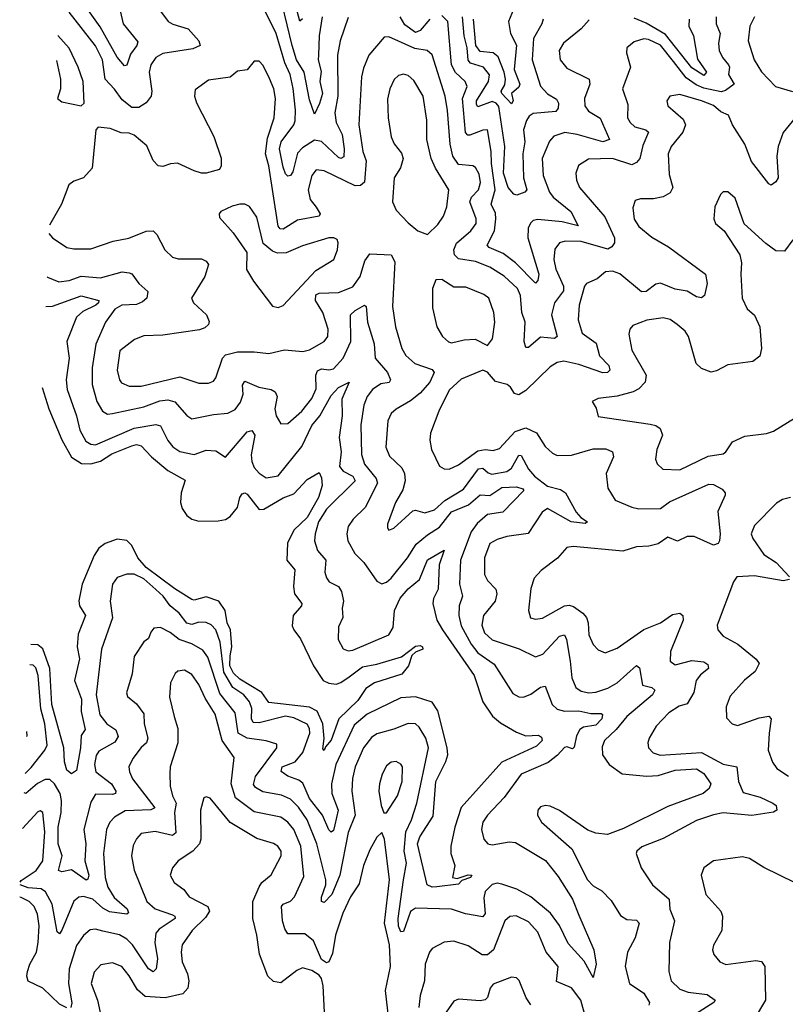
# Model space of a CAD drawing. Extents: x 1954683 to 2060285, y 904798 to 1016299.
# Tile 35 of 256: x 1956169 to 1959354, y 940668 to 944763. Entities that reach past the tile are written whole.
import ezdxf

# ---------------------------------------------------------------- set-up
doc = ezdxf.new("R2010")
doc.units = 0

msp = doc.modelspace()

# ---------------------------------------------------------------- linework, layer by layer
at = {"layer": '0CON10XD'}
for points in [[(1956549.2, 944965), (1956599.6, 944745), (1956660.3, 944670.3), (1956656.5, 944655), (1956630.1, 944619.9), (1956615, 944572.9), (1956605, 944570.6), (1956575, 944606.9), (1956503.5, 944733.5), (1956418.1, 944855)], [(1957427.5, 944775), (1957415.2, 944695), (1957411.6, 944615), (1957410.9, 944595), (1957423.2, 944546.8), (1957417.8, 944505), (1957428.1, 944455), (1957416.4, 944413.6), (1957395, 944370), (1957375, 944430), (1957352.3, 944545), (1957320.9, 944595), (1957302.6, 944655), (1957240, 944915)], [(1957345, 944766.2), (1957335, 944756.2), (1957285, 944944.7)], [(1956741.8, 944815), (1956787.1, 944755), (1956806.1, 944743.9), (1956870.4, 944725), (1956914.3, 944675), (1956920, 944655), (1956888.7, 944641.3), (1956765, 944622.7), (1956736.1, 944605), (1956715, 944574.3), (1956707.4, 944545), (1956718.4, 944465), (1956715.7, 944445), (1956695, 944416.5), (1956665, 944398), (1956635, 944397.5), (1956595, 944429.4), (1956563.9, 944473.9), (1956524.9, 944514.9), (1956519.2, 944555), (1956513.7, 944595), (1956485, 944653.3), (1956375, 944794.2)], [(1957535, 944771.2), (1957501.9, 944675), (1957491, 944615), (1957492.9, 944445), (1957479.5, 944375), (1957485.2, 944335), (1957510.2, 944285), (1957519, 944225), (1957517.4, 944192.6), (1957505, 944185.3), (1957495, 944189.3), (1957425, 944256.7), (1957395, 944261.5), (1957345, 944229.2), (1957325, 944207.4), (1957305, 944130), (1957295, 944114.5), (1957285, 944111.5), (1957275, 944121.5), (1957265, 944150), (1957250, 944225), (1957257.3, 944255), (1957309, 944325), (1957315, 944341.4), (1957317, 944387), (1957306.1, 944476.1), (1957294.9, 944534.9), (1957272.7, 944582.7), (1957236.1, 944705), (1957186.2, 944806.2)], [(1958223.7, 944805), (1958201.9, 944755), (1958210.6, 944705), (1958236, 944656), (1958225.8, 944555.8), (1958249.4, 944495), (1958245, 944481.4), (1958215.4, 944455), (1958221.6, 944425), (1958215, 944412.3), (1958174.8, 944455), (1958171.7, 944465), (1958187.6, 944492.4), (1958189.7, 944515), (1958184.1, 944545), (1958158.8, 944608.8), (1958137.9, 944625), (1958085, 944630.8), (1958066.1, 944655), (1958056.1, 944765)], [(1957875, 944765.3), (1957835, 944717.2), (1957815, 944709.5), (1957771.2, 944741.2), (1957751.4, 944775)], [(1958537.3, 944762.7), (1958505, 944724.6), (1958430.9, 944665), (1958412.5, 944635), (1958417.7, 944595), (1958445, 944560.4), (1958537.8, 944515), (1958540.4, 944495), (1958517.9, 944435), (1958520.3, 944405), (1958535, 944382.1), (1958583.4, 944353.4), (1958622.7, 944265), (1958595, 944254.4), (1958487.5, 944285), (1958437, 944293), (1958391.6, 944278.4), (1958373.2, 944256.8), (1958342.5, 944185), (1958346.8, 944115), (1958373, 944045), (1958388.2, 944025), (1958461.6, 943965), (1958492.5, 943905), (1958425, 943922.5), (1958325, 943931.2), (1958305, 943927.7), (1958293.4, 943916.6), (1958284.1, 943895.9), (1958282.3, 943855), (1958327.9, 943705), (1958325, 943678), (1958315, 943666.9), (1958231.9, 943751.9), (1958180.8, 943790.8), (1958121.5, 943815), (1958113.8, 943825), (1958144.8, 943885), (1958150, 943935), (1958148.3, 943958.3), (1958130.2, 943995), (1958146.4, 944055), (1958131.3, 944165), (1958130.9, 944215), (1958115, 944304.3), (1958095, 944303.2), (1958041.9, 944281.9), (1958032.6, 944282.6), (1958023.8, 944293.8), (1958010.4, 944435), (1958030, 944485), (1958022.4, 944505), (1957982.6, 944542.6), (1957965.5, 944575), (1957949.6, 944755), (1957925, 944779.6)], [(1958346.7, 944765), (1958341.3, 944745), (1958306.2, 944683.8), (1958300.8, 944595), (1958335, 944486.2), (1958365, 944454.3), (1958402.7, 944432.7), (1958410.7, 944415), (1958409.5, 944395), (1958398.8, 944381.2), (1958305, 944372.1), (1958288.7, 944361.3), (1958276.8, 944343.2), (1958264.3, 944305), (1958270.2, 944255), (1958261.3, 944205), (1958264.8, 944105), (1958279.1, 944055), (1958270, 944045), (1958236.6, 944033.4), (1958225, 944037.1), (1958201, 944065), (1958181.9, 944125), (1958187.2, 944235), (1958161.6, 944401.6), (1958151.5, 944415), (1958135, 944422.5), (1958075, 944400.4), (1958069.6, 944409.6), (1958068.8, 944425), (1958119.7, 944505), (1958122.8, 944532.8), (1958098.5, 944565), (1958045, 944582), (1958034.3, 944594.3), (1958030.4, 944645), (1958017.3, 944695), (1958011.4, 944775)], [(1958953.8, 944765), (1958952.6, 944735), (1958971.3, 944695), (1958988.1, 944598.1), (1959025.9, 944545), (1959015, 944530.6), (1958965, 944562.9), (1958855, 944701), (1958775, 944747.8), (1958725, 944768.4)], [(1959065.9, 944774.1), (1959066.6, 944745), (1959082.1, 944705), (1959075.3, 944665.3), (1959079.2, 944635), (1959092.9, 944605), (1959117.7, 944575), (1959121.8, 944565), (1959118.1, 944535), (1959140.5, 944495), (1959105, 944468.3), (1959087.5, 944462.5), (1959015, 944477.7), (1958982.3, 944492.3), (1958941.5, 944521.5), (1958888.3, 944588.3)], [(1959225, 944774.2), (1959205.5, 944735), (1959199.2, 944675), (1959223.8, 944595), (1959255, 944545.6), (1959312.5, 944485), (1959383.4, 944463.4)], [(1958888.3, 944588.3), (1958835, 944656.7), (1958785, 944680.3), (1958765, 944682.5), (1958725, 944670), (1958694.5, 944645.5), (1958692.9, 944625), (1958710, 944565), (1958677.1, 944475), (1958699.3, 944409.3), (1958697.9, 944355), (1958708.5, 944335), (1958727.7, 944317.7), (1958774.1, 944304.1), (1958784.4, 944295), (1958760.9, 944239.1), (1958748.1, 944185), (1958735, 944168.1), (1958715, 944159.2), (1958635, 944185.7), (1958535, 944183.2), (1958493.5, 944156.5), (1958482.9, 944125), (1958485.4, 944095), (1958497.1, 944065), (1958603.1, 943943.1), (1958643.1, 943855), (1958642.7, 943835), (1958631.9, 943818.1), (1958615, 943808.6), (1958505, 943839.6), (1958438.1, 943841.9), (1958414.7, 943835.3), (1958395, 943808.8), (1958390.9, 943765), (1958399.2, 943725), (1958430.6, 943655), (1958431.2, 943635), (1958393.1, 943585), (1958381.2, 943535), (1958405.4, 943445), (1958393.6, 943436.4), (1958335, 943442.9), (1958285, 943400), (1958275, 943399.2), (1958267.8, 943425), (1958271.2, 943505), (1958258.1, 943545), (1958252.1, 943615), (1958239.6, 943645), (1958185, 943696.2), (1958125, 943733.3), (1958065, 943756.8), (1957995, 943767.6), (1957977.1, 943785), (1957975.6, 943805), (1957986.4, 943833.6), (1958045.2, 943884.8), (1958067.2, 943915), (1958067.6, 943935), (1958041.4, 944005), (1958048.9, 944025), (1958078.1, 944055), (1958085.5, 944085), (1958080.9, 944120.9), (1958065, 944148.2), (1958054.7, 944154.7), (1957995, 944160.7), (1957970.2, 944195), (1957959.8, 944245), (1957949.3, 944385), (1957938.9, 944445), (1957885, 944616.9), (1957864.7, 944634.7), (1957812.4, 944642.4), (1957705, 944691.8), (1957685, 944690.6), (1957621.8, 944615), (1957598.6, 944561.4), (1957590.4, 944525), (1957579.7, 944325), (1957596.7, 944215), (1957609.8, 944175), (1957603.5, 944086.5), (1957587, 944073), (1957565, 944072.3), (1957435, 944134.6), (1957402.3, 944137.7), (1957383.8, 944115), (1957369.2, 944055), (1957377.5, 944015), (1957402.5, 943982.5), (1957419.5, 943955), (1957414.6, 943945), (1957325, 943928.5), (1957265, 943891.9), (1957253.2, 943893.2), (1957244.2, 943904.2), (1957205.2, 944155), (1957192.3, 944205), (1957200.3, 944269.7), (1957227.6, 944355), (1957232.9, 944435), (1957225.8, 944475), (1957207.9, 944517.9), (1957182, 944572), (1957165, 944590), (1957145, 944590), (1957115, 944554.2), (1957075, 944548.7), (1957045, 944524.1), (1956955, 944510.5), (1956898.9, 944471.1), (1956896.5, 944445), (1956905, 944416.2), (1956976.9, 944276.9), (1957006.9, 944186.9), (1957007.5, 944155), (1957000.2, 944139.8), (1956944.7, 944124.7), (1956925, 944124.2), (1956895, 944134.2), (1956825, 944165.3), (1956796.9, 944163.1), (1956765, 944151.8), (1956745, 944154.8), (1956725, 944176.4), (1956697.9, 944237.9), (1956645, 944282.7), (1956625, 944290.7), (1956591.6, 944291.6), (1956545, 944310), (1956495, 944316.2), (1956486, 944304), (1956470, 944145), (1956435, 944104.4), (1956395, 944090.6), (1956374.1, 944075.9), (1956342.5, 943995), (1956292.6, 943907.9)], [(1956322.8, 944593.5), (1956339.1, 944515), (1956339.1, 944475), (1956326, 944435), (1956345, 944420.6), (1956425, 944404), (1956438, 944415), (1956432.7, 944505), (1956413.1, 944565), (1956375, 944644), (1956327.4, 944696.5)], [(1957865, 943869.2), (1957909.1, 943910.9), (1957931.5, 943945), (1957946.2, 943985), (1957954.6, 944055), (1957898.2, 944145), (1957880.9, 944185), (1957863.1, 944265), (1957863.3, 944345), (1957846.8, 944445), (1957809.1, 944509.1), (1957785, 944530.5), (1957765, 944536.5), (1957745, 944530), (1957726.6, 944513.4), (1957708.7, 944475), (1957698.5, 944431.5), (1957701.4, 944355), (1957714, 944275), (1957726.8, 944246.8), (1957757.9, 944207.9), (1957763.6, 944185), (1957752.9, 944147.1), (1957726.9, 944105), (1957720, 944005), (1957735, 943970), (1957785, 943918.5), (1957825, 943884.4), (1957865, 943869.2)], [(1959394.3, 944355), (1959345, 944293.3), (1959324, 944235), (1959318.7, 944195), (1959324.6, 944105.4), (1959315, 944088.1), (1959295, 944074.4), (1959285, 944080), (1959213, 944173), (1959185.6, 944245), (1959134.2, 944325), (1959118.1, 944365), (1959085, 944378.9), (1959055, 944405.7), (1959005, 944425.2), (1958915, 944451.8), (1958873.8, 944445), (1958860.6, 944425), (1958865.6, 944405), (1958928.3, 944348.3), (1958938.2, 944325), (1958927.1, 944295), (1958878.5, 944235), (1958866.4, 944205), (1958871.3, 944118.7), (1958885.3, 944065), (1958875, 944043.1), (1958845, 944026.1), (1958805, 944018.2), (1958751.7, 944018.3), (1958728.9, 944011.1), (1958719.3, 943980.7), (1958725, 943932.9), (1958745, 943902.1), (1958798, 943858), (1958867.5, 943817.5), (1959021.9, 943705), (1959028.2, 943665), (1959017.5, 943615), (1959005, 943606), (1958985, 943610), (1958945, 943633.4), (1958895, 943641.7), (1958835, 943667.2), (1958815, 943662.7), (1958775, 943631.9), (1958755, 943630.8), (1958665.6, 943705.6), (1958635, 943717.1), (1958606.3, 943713.7), (1958571.4, 943685), (1958527.1, 943665), (1958518.5, 943655), (1958496.5, 943575), (1958492.4, 943515), (1958508.9, 943458.9), (1958567.3, 943417.3), (1958581.4, 943365), (1958620, 943325), (1958623.8, 943305), (1958614, 943295), (1958595, 943293.7), (1958495, 943329), (1958432.3, 943342.3)], [(1959385, 943847.5), (1959350, 943800), (1959315, 943801.5), (1959272.1, 943832.1), (1959183, 943913), (1959145, 944020), (1959115, 944046.2), (1959095, 944046.7), (1959083.8, 944035), (1959060, 943985), (1959056.2, 943935), (1959063.3, 943915), (1959098.8, 943885), (1959164.4, 943784.4), (1959172.1, 943752.1), (1959168.5, 943705), (1959173.6, 943605), (1959195, 943560.8), (1959225, 943534.2), (1959248.2, 943485), (1959254.6, 943395), (1959247.1, 943362.9), (1959218.8, 943341.2), (1959115, 943327.8), (1959067.3, 943302.7), (1959045, 943297.5), (1959005, 943312.1), (1958982.7, 943332.7), (1958950.4, 943445), (1958936.7, 943466.7), (1958904.3, 943495), (1958875, 943515.5), (1958845, 943522.5), (1958777.2, 943512.8), (1958719.7, 943490.3), (1958707.5, 943475), (1958703.3, 943455), (1958715, 943388), (1958774.5, 943285), (1958771.5, 943255), (1958745, 943227.5), (1958721.2, 943215), (1958655, 943197.5), (1958575, 943187.5), (1958550, 943175), (1958566.9, 943146.9), (1958575, 943112.5), (1958791.2, 943081.2), (1958815.3, 943075.3), (1958833, 943063), (1958843.3, 943035), (1958819.1, 942975), (1958814.4, 942935), (1958821.4, 942915), (1958844, 942894), (1958915, 942890), (1959032.4, 942947.6), (1959095, 942957.8), (1959107, 942965), (1959133.4, 943006.6), (1959185, 943030.5), (1959275, 943042.2), (1959305, 943051.9), (1959392.5, 943105)], [(1957245, 943565.7), (1957265, 943574.4), (1957400.4, 943719.6), (1957475.6, 943765), (1957491.4, 943805), (1957494, 943835), (1957489.2, 943849.2), (1957476, 943856), (1957455, 943855.8), (1957345, 943822.1), (1957277.2, 943792.8), (1957241.9, 943791.9), (1957220.5, 943800.5), (1957182.1, 943832.1), (1957155, 943942), (1957125, 943985.7), (1957105.5, 943995.5), (1957085, 943995.5), (1957052.4, 943987.6), (1957006.2, 943965), (1956998.8, 943955), (1957000.3, 943940.3), (1957056.9, 943876.9), (1957114.4, 943795), (1957113.1, 943723.1), (1957141.9, 943675), (1957220.9, 943570.9), (1957245, 943565.7)], [(1956291.1, 943873.6), (1956305.6, 943855), (1956365, 943815.6), (1956395, 943809.6), (1956465, 943809.3), (1956558.7, 943841.3), (1956623.4, 943853.4), (1956695, 943883.1), (1956724.6, 943884.6), (1956739.7, 943869.7), (1956772.7, 943805), (1956805, 943775.5), (1956828.8, 943768.8), (1956925, 943767.9), (1956945, 943758.9), (1956954.4, 943745), (1956939.1, 943695), (1956884.5, 943605), (1956891.9, 943585), (1956945.6, 943535), (1956957.4, 943507.4), (1956954.4, 943495), (1956939.2, 943480.8), (1956917, 943473), (1956765, 943451.2), (1956685, 943447.3), (1956646.9, 943433.1), (1956585.9, 943385), (1956574.7, 943304.7), (1956583.8, 943265), (1956592.4, 943252.4), (1956625, 943239.1), (1956675, 943238.6), (1956835, 943277.4), (1956915, 943251.6), (1956955, 943251.2), (1956975, 943259.5), (1956985, 943272.9), (1957013, 943355), (1957025, 943368.3), (1957075, 943381.6), (1957145, 943381.8), (1957205, 943373.8), (1957270.5, 943389.5), (1957347.4, 943382.6), (1957375, 943390), (1957435, 943424.5), (1957450.8, 943445), (1957452.4, 943475), (1957429.7, 943545), (1957399.8, 943595), (1957401.5, 943618.5), (1957415, 943625.7), (1957495, 943628.3), (1957555, 943651.6), (1957585.7, 943695), (1957605, 943760), (1957625, 943788.5), (1957714.6, 943784.6), (1957729.2, 943755), (1957719.8, 943569.8), (1957732.3, 943485), (1957758.8, 943395), (1957775.9, 943365.9), (1957813.3, 943333.3), (1957885, 943307.8), (1957893.5, 943295), (1957875.8, 943255), (1957835, 943209.1), (1957795, 943177.6), (1957735, 943142.7), (1957714.5, 943125), (1957700.8, 943095), (1957691.6, 942985), (1957706.9, 942946.9), (1957759, 942899), (1957769.4, 942875), (1957772.2, 942845), (1957762.8, 942807.2), (1957731.8, 942755), (1957699.2, 942665), (1957698.8, 942648.8), (1957705, 942640), (1957725, 942648), (1957805, 942720.6), (1957815, 942723.3), (1957855, 942712.4), (1957895, 942724.8), (1957937.4, 942762.6), (1958015, 942809.8), (1958077.9, 942895), (1958095, 942897.9), (1958117.7, 942877.7), (1958132.7, 942872.7), (1958195, 942884.3), (1958215, 942898.1), (1958245, 942951.5), (1958255, 942950.9), (1958285, 942893.1), (1958310, 942865), (1958365, 942822.4), (1958419.1, 942809.1), (1958440, 942795), (1958483.5, 942715), (1958502.6, 942692.6), (1958530.6, 942675), (1958521.9, 942668.1), (1958462.9, 942675), (1958365, 942729.2), (1958342.3, 942715), (1958284.7, 942625.3), (1958195, 942613.1), (1958155, 942601.2), (1958125.3, 942584.7), (1958102.4, 942525), (1958102.8, 942455), (1958115, 942430), (1958149.4, 942395), (1958154.5, 942375), (1958146.5, 942345), (1958098.9, 942285), (1958091.9, 942245), (1958102.6, 942212.6), (1958134.3, 942184.3), (1958246.2, 942146.2), (1958315, 942112.7), (1958345, 942124.7), (1958415, 942198.9), (1958435, 942204.4), (1958443.6, 942185), (1958459.3, 942095), (1958465.8, 942025), (1958482.3, 941985), (1958505, 941970.5), (1958536.2, 941963.8), (1958565, 941966.3), (1958615, 941983), (1958655, 942004.7), (1958735, 942077.5), (1958747.7, 942067.7), (1958760, 941995), (1958798.8, 941985), (1958810.8, 941975), (1958801.8, 941955), (1958695, 941865.3), (1958649.6, 941810.4), (1958601.2, 941765), (1958591.4, 941738.6), (1958592.7, 941705), (1958621.1, 941665), (1958675, 941626), (1958777.1, 941617.1), (1958825, 941619.6), (1958895, 941641.6), (1958985, 941647.3), (1959015, 941628.1), (1959043.5, 941585), (1959036.8, 941565), (1959012.2, 941545), (1958865, 941490.5), (1958680.5, 941399.5), (1958613.6, 941373.6), (1958565, 941379.2), (1958532, 941392), (1958415, 941474), (1958375, 941491.5), (1958355, 941494.4), (1958335, 941489.2), (1958324.4, 941475), (1958323.1, 941455), (1958340, 941425), (1958466.2, 941315), (1958531.1, 941185), (1958555, 941161.2), (1958590.2, 941140.2), (1958629.5, 941099.5), (1958667.8, 941037.8), (1958695, 941020), (1958735, 941018.2), (1958745.7, 941005.7), (1958729.2, 940945), (1958697.3, 940885), (1958687.3, 940825), (1958705.4, 940755), (1958765, 940714.1), (1958788.2, 940675), (1958786.7, 940665)], [(1956283.1, 943693.2), (1956285, 943691.6), (1956332.4, 943672.4), (1956375, 943677.5), (1956425, 943696.3), (1956505, 943689.2), (1956595, 943713.6), (1956625, 943710), (1956636.1, 943706.1), (1956665, 943666), (1956702.7, 943632.7), (1956698.5, 943605), (1956680.6, 943589.4), (1956655, 943578.9), (1956594.7, 943575.3), (1956565, 943558.8), (1956526.2, 943505), (1956486.6, 943413.4), (1956470, 943315), (1956470, 943245), (1956489.7, 943175), (1956514.2, 943134.2), (1956535, 943122.7), (1956555, 943125.4), (1956685, 943152.5), (1956752.6, 943177.4), (1956785, 943181.5), (1956815, 943174.1), (1956865, 943116.4), (1956885, 943103.2), (1956975, 943121.1), (1957035, 943126), (1957065, 943142.1), (1957087.8, 943172.2), (1957098.3, 943205), (1957096.6, 943243.4), (1957105, 943259.4), (1957163.9, 943233.9), (1957215.3, 943225.3), (1957232.5, 943215), (1957239.5, 943195), (1957230, 943145), (1957236.5, 943115), (1957255, 943082.5), (1957285, 943083.1), (1957342.7, 943135), (1957385, 943187.3), (1957402.1, 943227.9), (1957401, 943285), (1957407.9, 943302.1), (1957425, 943311), (1957455, 943306.6), (1957475, 943311.1), (1957514.8, 943355), (1957546.5, 943425), (1957545.4, 943534.6), (1957565, 943553.6), (1957603.3, 943575), (1957610.3, 943570.3), (1957615.2, 943505), (1957643.8, 943415), (1957648.3, 943355), (1957699.7, 943295), (1957711.8, 943265), (1957706.6, 943253.4), (1957671.9, 943248.1), (1957636.9, 943225), (1957614.7, 943195), (1957600.3, 943159.7), (1957587.6, 943077.6), (1957591.6, 942955), (1957603.7, 942913.7), (1957652.5, 942855), (1957657.7, 942835), (1957605.5, 942734.5), (1957556.2, 942685), (1957535.4, 942655), (1957529.3, 942625), (1957534.7, 942595), (1957562.6, 942542.6), (1957600.5, 942505), (1957655, 942427.1), (1957675, 942416.7), (1957695, 942423.6), (1957715, 942440), (1957782.4, 942525), (1957818, 942582), (1957865, 942620), (1957915, 942652.2), (1957965, 942715.5), (1958035.8, 942745), (1958085, 942786.5), (1958125, 942784.2), (1958175, 942816.9), (1958235, 942820.5), (1958261.7, 942811.7), (1958265.8, 942805), (1958178.9, 942715), (1958115, 942704.8), (1958072.6, 942667.4), (1958047.2, 942632.8), (1958002.6, 942515), (1957998.6, 942415), (1958011.6, 942365), (1957997.6, 942325), (1957995.8, 942284.2), (1958005, 942242.2), (1958046.4, 942165), (1958075, 942130), (1958142.4, 942082.4), (1958220.9, 941960.9), (1958245, 941946.8), (1958265, 941945.9), (1958295, 941958.4), (1958335, 941986.8), (1958355, 941990.8), (1958383.8, 941915), (1958405.2, 941895.2), (1958435, 941887.7), (1958495, 941888.4), (1958545, 941877), (1958587.3, 941877.3), (1958593.6, 941873.6), (1958590.6, 941855), (1958565, 941829.2), (1958515, 941820.6), (1958498.6, 941811.4), (1958484.6, 941785), (1958475, 941736.9), (1958468.9, 941731.1), (1958445, 941738.7), (1958435, 941736), (1958406.5, 941703.5), (1958366.9, 941673.1), (1958254.6, 941625), (1958185, 941528.2), (1958115.4, 941455), (1958095.5, 941425), (1958089.5, 941395), (1958100, 941355), (1958116.7, 941335), (1958135, 941331.8), (1958205, 941344.1), (1958230.9, 941340.9), (1958355.6, 941265.6), (1958409.3, 941199.3), (1958468.8, 941105), (1958495, 941039.2), (1958557.1, 940895), (1958566.7, 940835), (1958555, 940780), (1958517.3, 940847.3), (1958450.3, 940920.3), (1958415, 940995.6), (1958377.2, 941047.2), (1958295.5, 941115.5), (1958236.4, 941146.4), (1958175, 941167.8), (1958155, 941171.1), (1958135, 941165.9), (1958105, 941137.5), (1958099.2, 941110.8), (1958105.7, 941045), (1958095, 941031.5), (1958023.6, 941043.6), (1957965, 941063.9), (1957815, 941068.2), (1957795, 941054.4), (1957765, 940971.2), (1957755, 940970), (1957745, 940993.3), (1957743.1, 941025), (1957765.9, 941185), (1957778.1, 941255), (1957768.1, 941305), (1957775.4, 941385), (1957799.1, 941435), (1957821.5, 941505), (1957869.6, 941735), (1957859, 941775), (1957831.1, 941821.1), (1957815, 941833.8), (1957785, 941836.2), (1957725, 941811.6), (1957655, 941792.4), (1957633.1, 941776.9), (1957598.6, 941735), (1957565, 941655.7), (1957553.2, 941606.8), (1957550.5, 941555), (1957564.4, 941455), (1957535, 941382.5), (1957501.4, 941205), (1957467.6, 941125), (1957435, 941091.8), (1957424.6, 941095.4), (1957425, 941113.8), (1957442.5, 941165), (1957442, 941185), (1957405.6, 941335), (1957365.6, 941435.6), (1957328.4, 941488.4), (1957295, 941521.2), (1957257.5, 941537.5), (1957181.2, 941551.2), (1957150.1, 941570.1), (1957142.3, 941582.3), (1957150.4, 941615), (1957238.6, 941735), (1957239.4, 941749.4), (1957195, 941764), (1957115, 941774.5), (1957077.6, 941795), (1957065, 941880.5), (1957001.2, 941961.2), (1956951.4, 942111.4), (1956930.7, 942140.7), (1956885, 942167.5), (1956832.7, 942185), (1956795, 942213.8), (1956755, 942234.4), (1956727.6, 942232.4), (1956714.2, 942215), (1956705, 942188.8), (1956685, 942175.8), (1956645.6, 942115), (1956637.4, 942042.6), (1956613.5, 941963.5), (1956618.1, 941948.1), (1956655, 941918.1), (1956685, 941875.7), (1956687.6, 941835), (1956702.2, 941775), (1956696.2, 941755), (1956673.9, 941736.1), (1956639.7, 941690.3), (1956623.5, 941655), (1956625.5, 941635), (1956638, 941605), (1956730.9, 941485), (1956715, 941476.2), (1956607.6, 941472.4), (1956563.2, 941446.8), (1956544, 941425), (1956530.3, 941395), (1956517.5, 941295), (1956525.3, 941194.7), (1956535.6, 941155), (1956562.8, 941112.8), (1956616.6, 941065), (1956621.9, 941048.1), (1956615, 941043.3), (1956542.6, 941052.6), (1956515, 941067.2), (1956473.2, 941105), (1956435, 941116.5), (1956415, 941113.4), (1956395, 941097.1), (1956345, 940975.8), (1956335, 940961.4), (1956325, 940968.8), (1956303.8, 941085), (1956276, 941136), (1956258.6, 941148.6), (1956205, 941152.8), (1956170.9, 941165.3)], [(1958115, 943407.5), (1958136, 943435), (1958145.6, 943504.4), (1958141.9, 943545), (1958120.8, 943605), (1958099.5, 943619.5), (1958025, 943649.6), (1957975, 943650.6), (1957925, 943682.2), (1957899.7, 943680.3), (1957886.2, 943645), (1957886.8, 943565), (1957904.6, 943485), (1957927.8, 943445), (1957952.6, 943422.6), (1957965, 943418.9), (1958018.3, 943431.7), (1958064.4, 943434.4), (1958115, 943407.5)], [(1956277.7, 943570.1), (1956305, 943571.6), (1956425, 943614), (1956497.9, 943595), (1956497.1, 943585), (1956485.3, 943575), (1956431.3, 943548.7), (1956405.3, 943525), (1956365.9, 943425), (1956375.3, 943355), (1956362.2, 943265), (1956366.3, 943225), (1956405.2, 943115), (1956418.8, 943055), (1956445, 943009.3), (1956465, 942997.5), (1956485, 942994.8), (1956645, 943064.2), (1956735, 943079.8), (1956755, 943073.8), (1956785, 943012.3), (1956806.6, 942986.6), (1956835, 942966.6), (1956894.7, 942954.7), (1956945, 942972.2), (1956985, 942969.1), (1957025, 942944), (1957115, 943048), (1957135, 943054.6), (1957147, 943035), (1957132.4, 942952.4), (1957134.2, 942925), (1957145, 942900), (1957165, 942876.6), (1957195, 942858), (1957244.4, 942865.6), (1957342.5, 942987.5), (1957385, 943074.7), (1957417.6, 943115), (1957465, 943199.6), (1957495, 943232.7), (1957540, 943255), (1957509.8, 943185), (1957511, 943115), (1957498.3, 943025), (1957506.6, 942965), (1957499.5, 942905), (1957514.1, 942885), (1957555, 942864.7), (1957565.2, 942845), (1957445, 942727.7), (1957412.1, 942675), (1957397.6, 942625), (1957395.9, 942595), (1957408.5, 942555), (1957443.1, 942515), (1957439.1, 942465), (1957445, 942442), (1957457.1, 942425), (1957495.4, 942405), (1957507.8, 942385), (1957516.1, 942345), (1957510.5, 942315), (1957513.3, 942276.7), (1957495, 942237.5), (1957494.5, 942185), (1957515, 942145.7), (1957535, 942137.9), (1957555, 942140.9), (1957705, 942204.6), (1957722.1, 942235), (1957728.8, 942305), (1957752.4, 942357.6), (1957785, 942396.2), (1957832.5, 942435), (1957865, 942516.8), (1957935, 942556.7), (1957914.5, 942495), (1957910.2, 942395), (1957890.9, 942355), (1957887.8, 942335), (1957903.8, 942265), (1957927.6, 942225), (1958060, 942035), (1958095.6, 941925.6), (1958136, 941866), (1958169.1, 941839.1), (1958235, 941800), (1958275, 941784.6), (1958326.9, 941786.9), (1958339.4, 941779.4), (1958342.4, 941765), (1958318.7, 941741.3), (1958174.4, 941675.6), (1958005, 941486.2), (1957979.6, 941405), (1957963.1, 941325), (1957962.9, 941295), (1957978.8, 941245), (1957970, 941195), (1957989.5, 941190.5), (1958035, 941206.7), (1958049.2, 941205), (1958043.8, 941195), (1958007.7, 941182.3), (1957995, 941167.5), (1957903.8, 941156.2), (1957885, 941155.5), (1957864.3, 941165), (1957823.5, 941335), (1957834.2, 941365), (1957889, 941451), (1957900.6, 941595), (1957942.2, 941677.8), (1957949.6, 941705), (1957947.7, 941735), (1957908.7, 941888.7), (1957884.5, 941925), (1957815, 941946.3), (1957755, 941942.4), (1957615, 941875.2), (1957561.1, 941828.9), (1957484.8, 941665), (1957466.7, 941585), (1957467.9, 941545), (1957494.3, 941475), (1957480, 941415), (1957475, 941391.1), (1957465, 941384.5), (1957455, 941392.9), (1957429, 941455), (1957374.2, 941524.2), (1957347.3, 941587.3), (1957330.5, 941600.5), (1957285, 941616.7), (1957256.8, 941636.8), (1957261.2, 941655), (1957315, 941675.9), (1957347.2, 941715), (1957375.9, 941795), (1957374.3, 941815), (1957365, 941832.3), (1957309.8, 941859.8), (1957275, 941866.4), (1957165, 941838.5), (1957140, 941840), (1957132.9, 941855), (1957135, 941898), (1957125.6, 941925.6), (1957101.6, 941955), (1957055.1, 941985.1), (1957018.6, 942048.6), (1957003.6, 942173.6), (1956985, 942225.9), (1956965, 942246.5), (1956945, 942255.9), (1956915, 942256.8), (1956885, 942247), (1956865, 942252.8), (1956832.4, 942295), (1956795.1, 942325.1), (1956765.7, 942365), (1956735, 942393.1), (1956685, 942437.7), (1956645, 942456.8), (1956615, 942456.2), (1956575, 942443.3), (1956555.3, 942414.7), (1956546.1, 942345), (1956555.3, 942275), (1956509.7, 942145), (1956487.3, 941955), (1956502.1, 941872.1), (1956531.3, 941835), (1956569.3, 941809.3), (1956578.9, 941781.1), (1956565, 941758.2), (1956498.7, 941721.3), (1956488, 941702), (1956480, 941665), (1956485.8, 941635), (1956550.7, 941585), (1956569.8, 941555), (1956567.3, 941545), (1956555, 941540.9), (1956485, 941541.8), (1956465, 941508.1), (1956435.8, 941395), (1956444.5, 941335), (1956440.5, 941265), (1956456.4, 941205), (1956452, 941188), (1956445.3, 941184.7), (1956385, 941226.8), (1956345, 941219.5), (1956330.6, 941225), (1956345.5, 941285), (1956328.8, 941335), (1956329.8, 941405), (1956341.5, 941465), (1956343.7, 941515), (1956337, 941545), (1956313.5, 941585), (1956295, 941603), (1956275, 941603.4), (1956243.4, 941586.6), (1956195, 941544.6), (1956188.4, 941546.9)], [(1958432.3, 943342.3), (1958405, 943337.7), (1958375, 943318.8), (1958275, 943220.6), (1958245, 943203.1), (1958227.5, 943207.5), (1958210.8, 943235), (1958197.1, 943245), (1958147.8, 943257.8), (1958115, 943296.2), (1958095.8, 943305.8), (1958005, 943267.1), (1957955, 943221.8), (1957912, 943135), (1957877.4, 943042.6), (1957874.6, 943014.6), (1957881.8, 942975), (1957915, 942905.8), (1957934.6, 942894.6), (1957955, 942892.9), (1957995, 942911.3), (1958075, 942970.2), (1958105, 942975.9), (1958138.4, 942971.6), (1958165, 942979.3), (1958229.6, 943050.4), (1958274.1, 943065.9), (1958318.5, 943045), (1958355, 942987.5), (1958385, 942960), (1958405, 942950.5), (1958465, 942952), (1958555, 942978), (1958607.3, 942977.3), (1958635.5, 942965), (1958639.6, 942945), (1958608.5, 942875), (1958615.6, 942815), (1958645.8, 942765), (1958715.8, 942735.8), (1958745, 942728.6), (1958835, 942729.7), (1958872.1, 942757.9), (1959035, 942830.4), (1959055, 942830), (1959090.5, 942810.5), (1959103.8, 942795), (1959104.2, 942785), (1959072.8, 942717.3), (1959082.3, 942625), (1959079.4, 942595), (1959075, 942583.8), (1959055, 942577.8), (1958975, 942614), (1958945, 942612.9), (1958905, 942594.4), (1958865, 942611.1), (1958825, 942583.5), (1958786.7, 942573.3), (1958735, 942570.6), (1958677.7, 942552.3), (1958471.2, 942571.2), (1958445, 942567.5), (1958406.4, 942523.6), (1958337.6, 942472.4), (1958309.8, 942440.2), (1958295, 942397.5), (1958285.8, 942305.8), (1958293.8, 942275), (1958315, 942269.2), (1958344.2, 942274.2), (1958435.2, 942324.8), (1958455, 942328.4), (1958472.9, 942322.9), (1958512.2, 942295), (1958526.3, 942276.3), (1958534.1, 942254.1), (1958537.1, 942205), (1958555, 942164.2), (1958575, 942141.9), (1958605, 942130), (1958655, 942149.6), (1958765, 942226.9), (1958835, 942254.7), (1958885, 942288.9), (1958915, 942294.2), (1958927.5, 942285), (1958928.2, 942265), (1958876.7, 942135), (1958874.5, 942095), (1958895, 942079.6), (1958965, 942098), (1959015, 942092.1), (1959031.2, 942081.2), (1959034.6, 942065), (1959001.4, 942038.6), (1958982.8, 942015), (1958973.6, 941965), (1958945, 941917.3), (1958912.8, 941907.3), (1958869.9, 941880.1), (1958816.5, 941825), (1958787.8, 941775), (1958781.9, 941755), (1958784.3, 941735), (1958803.6, 941713.6), (1958833.7, 941703.7), (1959005.2, 941715.2), (1959095, 941667.3), (1959152, 941655), (1959158.7, 941595), (1959179, 941549), (1959249, 941529), (1959301.4, 941505), (1959316.1, 941495), (1959318.9, 941475), (1959305, 941466.5), (1959215, 941453.5), (1959095, 941463.8), (1959055, 941455.9), (1958985, 941432), (1958845, 941358.2), (1958756.6, 941323.4), (1958735.8, 941305), (1958733.3, 941295), (1958754.3, 941235), (1958801.1, 941165), (1958871.1, 941105), (1958874, 941064), (1958892.2, 941015), (1958872.5, 940925), (1958869.2, 940805), (1958879.1, 940765), (1958915, 940730.8), (1958949.1, 940719.1), (1959028.5, 940708.5), (1959062.5, 940685), (1959057.1, 940675), (1958915, 940585.6)], [(1956262.8, 943232.9), (1956290.5, 943145), (1956344, 943015), (1956385, 942942.8), (1956427, 942917), (1956465, 942915.2), (1956505, 942927), (1956552.2, 942957.8), (1956635, 942990.4), (1956655, 942995.6), (1956675, 942991), (1956717.7, 942945), (1956785, 942887.3), (1956857.4, 942847.4), (1956841.2, 942795), (1956838.3, 942755), (1956845, 942729.4), (1956865, 942700.8), (1956885, 942685.4), (1956915, 942676.7), (1956995, 942678.7), (1957025.3, 942684.7), (1957045, 942696.9), (1957075.7, 942734.3), (1957084.8, 942775), (1957095, 942790.9), (1957105, 942794.6), (1957115, 942790), (1957165, 942725.6), (1957185, 942726.8), (1957265, 942774.7), (1957309.1, 942790.9), (1957365, 942850.6), (1957415, 942880), (1957425, 942856.7), (1957426.8, 942825), (1957412.6, 942775), (1957365, 942693), (1957309.7, 942640.3), (1957283.5, 942585), (1957280, 942515), (1957313.8, 942475), (1957308.4, 942405), (1957312.1, 942375), (1957342.9, 942335), (1957341.2, 942325), (1957307.4, 942285), (1957302.5, 942242.5), (1957308.9, 942225), (1957337.5, 942187.5), (1957391.9, 942075), (1957431.1, 942015), (1957455, 942002.9), (1957485, 942000), (1957505, 942006.1), (1957540.3, 942029.7), (1957595, 942071.9), (1957655, 942082.6), (1957757.1, 942112.9), (1957815, 942157.9), (1957835, 942160), (1957844, 942155), (1957846.2, 942145), (1957815, 942132.9), (1957800.9, 942119.1), (1957786.2, 942075), (1957759.2, 942040.8), (1957645, 942004.7), (1957608.4, 941981.6), (1957575, 941931.3), (1957496.7, 941855), (1957465, 941766.7), (1957440.9, 941739.1), (1957435, 941722.9), (1957430.6, 941730.6), (1957436, 941774), (1957430.2, 941835), (1957407, 941887), (1957375, 941903.6), (1957205, 941922.6), (1957176.5, 941965), (1957085, 942020.5), (1957058.4, 942045), (1957042.9, 942075), (1957045, 942116.8), (1957051.4, 942155), (1957045.9, 942225), (1957032.1, 942255), (1957023.2, 942305), (1956997.2, 942345), (1956945, 942362.3), (1956895, 942348.8), (1956885, 942351.1), (1956815, 942395.5), (1956694.8, 942484.8), (1956661.2, 942525), (1956635, 942576.6), (1956615, 942596.9), (1956575, 942602), (1956525, 942584.7), (1956497.8, 942565), (1956479, 942535), (1956429.3, 942415), (1956415.2, 942345.2), (1956418.3, 942325), (1956442.3, 942285), (1956412.4, 942207.6), (1956408.5, 942155), (1956417.3, 942105), (1956396.8, 942015), (1956426.3, 941936.3), (1956425.5, 941885), (1956441.5, 941811.5), (1956424.3, 941785.7), (1956421.9, 941735), (1956405, 941640), (1956385, 941626), (1956365, 941641.2), (1956355.8, 941675.8), (1956353.2, 941735), (1956302.8, 941915), (1956294.4, 942065), (1956265.9, 942145.9), (1956245, 942163), (1956215, 942164.8)], [(1959375, 942775.3), (1959342.2, 942767.8), (1959317.6, 942752.4), (1959225, 942659.2), (1959211.1, 942625), (1959218.6, 942605), (1959265, 942538.9), (1959316.2, 942505), (1959370.6, 942445)], [(1959370.8, 942435), (1959345, 942429.7), (1959225, 942450.3), (1959152, 942445), (1959137.8, 942425), (1959070, 942245), (1959072.9, 942225), (1959095, 942198.6), (1959156, 942165), (1959232.8, 942102.8), (1959244.3, 942085), (1959228.1, 942051.9), (1959183.7, 942016.3), (1959125, 941948.8), (1959108.1, 941905), (1959109.2, 941859.2), (1959133.3, 941835), (1959155, 941828), (1959245, 941859.5), (1959285, 941865.6), (1959295.5, 941855), (1959286.7, 941795), (1959282.1, 941725), (1959300.5, 941675), (1959318.8, 941648.8), (1959366.9, 941616.9)], [(1956192, 941628.5), (1956216.9, 941653.1), (1956274.3, 941725), (1956282.9, 941745), (1956274, 941835), (1956256.8, 941896.8), (1956245.6, 942035.6), (1956236.7, 942066.7), (1956225, 942078.4), (1956211.9, 942080.2)], [(1957704.8, 940605), (1957691.4, 940725), (1957711.1, 940825), (1957707, 940915), (1957686.3, 941005), (1957707, 941185), (1957686.7, 941355), (1957675, 941382.5), (1957655, 941363.3), (1957625, 941310), (1957599.2, 941245), (1957581, 941169), (1957545, 941115.6), (1957513.5, 941046.5), (1957482.5, 940955), (1957470.4, 940879.6), (1957455, 940844.3), (1957445, 940840.7), (1957425, 940854.8), (1957391.6, 940931.6), (1957355, 940960.7), (1957285, 940961.1), (1957271.6, 940981.6), (1957262.2, 941015), (1957258, 941075), (1957265.6, 941085), (1957295, 941097.5), (1957311.8, 941115), (1957350.6, 941199.4), (1957338, 941325), (1957309.6, 941395), (1957285, 941425.8), (1957255.7, 941445.7), (1957145, 941469), (1957067, 941527), (1957048.9, 941585), (1957060.8, 941695), (1957011.7, 941765), (1956981.7, 941875), (1956940.6, 941940.6), (1956915, 941997.8), (1956885, 942040), (1956855, 942056.9), (1956827, 942053), (1956815.7, 942044.3), (1956796.7, 942005), (1956792.7, 941945), (1956812.4, 941865), (1956827.5, 941815), (1956827.6, 941755), (1956795.5, 941655), (1956793.1, 941626.9), (1956795.4, 941574.6), (1956804.8, 941535), (1956819.4, 941505), (1956813, 941465), (1956818.9, 941381.1), (1956805, 941369.4), (1956732.8, 941387.2), (1956675, 941377.8), (1956655, 941355.8), (1956641.9, 941328.1), (1956634.6, 941285), (1956645.3, 941225.3), (1956698.7, 941095), (1956732.5, 941065), (1956805, 941040.4), (1956814.6, 941035), (1956816.1, 941025), (1956749.3, 940980.7), (1956735.7, 940964.3), (1956731.2, 940925), (1956742.4, 940857.6), (1956737.3, 940815), (1956725, 940803.5), (1956705, 940815.6), (1956638, 940915), (1956615, 940939.2), (1956585, 940956.4), (1956515, 940971.6), (1956485, 940980.8), (1956462.5, 940977.5), (1956435, 940953.6), (1956405, 940912.2), (1956374.8, 940815), (1956372.2, 940755), (1956386, 940674), (1956382, 940655)], [(1956198.1, 941781.3), (1956200.2, 941785), (1956199, 941802.3)], [(1957695, 941463.8), (1957741.3, 941535), (1957760.2, 941595), (1957761.8, 941655), (1957755, 941666.9), (1957735, 941677.8), (1957715, 941675.6), (1957695, 941659.2), (1957676.9, 941625), (1957665.4, 941585), (1957663.4, 941555), (1957672.2, 941495), (1957684.2, 941464.2), (1957695, 941463.8)], [(1957438, 940608), (1957431.3, 940745), (1957425.2, 940775), (1957415, 940789.5), (1957385, 940808.7), (1957345, 940819.3), (1957321.4, 940808.6), (1957255, 940757.5), (1957225, 940762.7), (1957200.8, 940785), (1957167.2, 940877.2), (1957156.2, 940955), (1957138.5, 941025), (1957138.5, 941095), (1957165, 941156), (1957175.9, 941174.1), (1957215, 941206), (1957256.5, 941285), (1957256.5, 941305), (1957243.1, 941325), (1957225, 941336.9), (1957155, 941357.9), (1957044.1, 941424.1), (1956961.2, 941525), (1956945, 941531.2), (1956935, 941526.2), (1956921.1, 941475), (1956922.6, 941355), (1956916.9, 941335), (1956890, 941305), (1956828.9, 941265), (1956804.5, 941235), (1956795.5, 941205), (1956811.1, 941175), (1956851.5, 941145), (1956873.8, 941115), (1956951.8, 941075), (1956958.1, 941055), (1956941.5, 941028.5), (1956886.7, 940975), (1956844.6, 940915), (1956840.4, 940885), (1956845.3, 940845), (1956867.6, 940795), (1956873.4, 940765), (1956867.9, 940735), (1956847.8, 940712.2), (1956775, 940694.7), (1956690.6, 940700.6), (1956658.6, 940728.6), (1956625, 940786.5), (1956594.4, 940825), (1956555, 940840.4), (1956507.2, 940832.8), (1956478.4, 940801.6), (1956466.2, 940755), (1956492.9, 940685), (1956503.3, 940633.3)], [(1956171.3, 941175.4), (1956175, 941182.3), (1956237.5, 941225), (1956264.8, 941265), (1956273.3, 941385), (1956265.3, 941465.3), (1956255, 941472.2), (1956245, 941469.1), (1956181.2, 941398.6)], [(1959395, 941172.7), (1959265, 941237.3), (1959205, 941274.4), (1959175, 941280.6), (1959055, 941264.3), (1959015, 941236), (1959003.1, 941205), (1959023.1, 941125), (1959085.4, 941055.4), (1959091.9, 941035), (1959089.5, 940975), (1959055.5, 940914.5), (1959051.1, 940895), (1959055.8, 940875), (1959080.8, 940845), (1959106.8, 940833.2), (1959230.6, 940850.6), (1959255, 940845.5), (1959267.9, 940825), (1959271.2, 940685), (1959224, 940606)], [(1956365, 940653.3), (1956335, 940669.2), (1956265, 940735.3), (1956205, 940763.6), (1956198.3, 940785), (1956201.6, 940805), (1956211.2, 940835), (1956239.2, 940885), (1956246.4, 940925), (1956250.2, 940995), (1956243, 941043), (1956229.7, 941075), (1956208.7, 941095), (1956175, 941112.6), (1956169.2, 941113.1)], [(1958522.2, 940615), (1958503.6, 940685), (1958465, 940737.1), (1958402.6, 940762.6), (1958408.8, 940825), (1958358.8, 940885), (1958325, 940968.2), (1958285, 941011.1), (1958234.6, 941035.4), (1958207.4, 941032.6), (1958187.3, 941015), (1958140.4, 940895), (1958115, 940873.8), (1958093.1, 940873.1), (1958035, 940911.5), (1957975, 940930), (1957935, 940926.2), (1957885, 940900), (1957873.8, 940885), (1957855.4, 940835), (1957853.5, 940765), (1957835.4, 940705), (1957829.8, 940655)], [(1958295.8, 940665.8), (1958275.4, 940695), (1958247.3, 940767.3), (1958235, 940778.1), (1958215, 940781.5), (1958138.2, 940751.8), (1958126, 940735), (1958115, 940695.8), (1958105, 940686.5), (1958085, 940682.1), (1957995, 940689.4), (1957975, 940680.6), (1957882.1, 940547.9)]]:
    msp.add_lwpolyline(points, dxfattribs=at)

doc.saveas('drawing.dxf')
